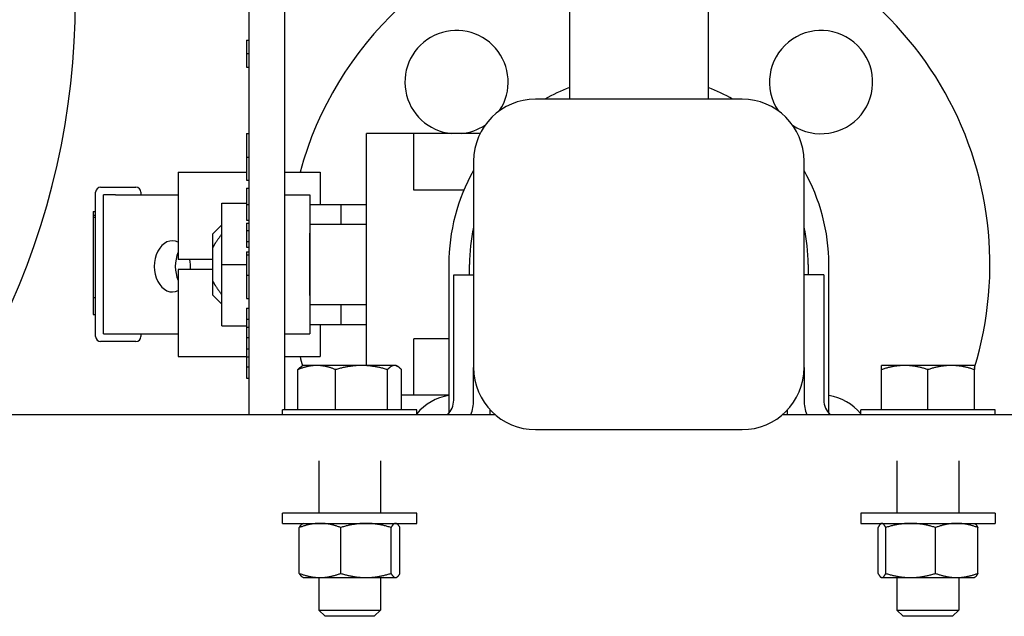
# Model space of a CAD drawing. Header units: inches. Extents: x 24 to 1128, y -69 to 748.
# Tile 248 of 256: x 394.07 to 400.03, y 187.14 to 190.75. Entities that reach past the tile are written whole.
import ezdxf

# ---------------------------------------------------------------- set-up
doc = ezdxf.new("R2010")
doc.units = ezdxf.units.IN
doc.header["$LTSCALE"] = 32
doc.header["$MEASUREMENT"] = 0
doc.layers.add('Visible (ANSI)', color=7, linetype='Continuous', lineweight=30)

msp = doc.modelspace()

# ---------------------------------------------------------------- linework, layer by layer
at = {"layer": 'Visible (ANSI)'}
for p, q in [((397.39563, 194.69586), (397.39563, 190.26867)), ((398.23563, 194.69586), (398.23563, 190.26867)), ((395.45703, 188.35867), (395.45703, 191.08167)), ((395.67063, 191.08167), (395.67063, 188.38867)), ((395.44203, 190.62568), (395.44203, 190.54423)), ((395.44203, 190.62568), (395.45703, 190.62568)), ((395.44203, 190.54423), (395.44203, 190.46141)), ((395.44203, 190.54423), (395.45703, 190.54423)), ((395.44203, 190.46141), (395.45703, 190.46141)), ((398.44063, 190.26867), (397.19063, 190.26867)), ((395.44203, 190.06125), (395.44203, 189.91807)), ((395.44203, 190.06125), (395.45703, 190.06125)), ((396.16763, 188.65667), (396.16763, 190.06067)), ((396.45363, 190.06067), (396.16763, 190.06067)), ((396.85487, 190.06067), (396.45363, 190.06067)), ((396.45363, 189.71867), (396.45363, 190.06067)), ((395.44203, 189.91807), (395.44203, 189.77759)), ((395.44203, 189.91807), (395.45703, 189.91807)), ((396.81563, 189.89367), (396.81563, 188.64367)), ((398.81563, 188.64367), (398.81563, 189.89367)), ((395.02831, 189.82702), (395.02831, 189.29867)), ((395.02831, 189.82702), (395.44203, 189.82702)), ((395.67063, 189.82702), (395.88653, 189.82702)), ((395.88653, 189.82702), (395.88653, 189.63167)), ((395.44203, 189.77759), (395.45703, 189.77759)), ((394.52833, 188.83167), (394.52833, 189.70567)), ((394.55833, 189.73567), (394.77163, 189.73567)), ((394.64856, 189.68867), (394.57533, 189.68867)), ((394.57533, 188.84867), (394.57533, 189.68867)), ((394.64856, 189.68867), (395.02831, 189.68867)), ((394.80163, 189.70567), (394.80163, 189.68867)), ((395.44203, 189.72951), (395.45703, 189.72951)), ((395.44203, 189.72951), (395.44203, 189.63186)), ((395.67063, 189.68867), (395.82463, 189.68867)), ((395.82463, 189.68867), (395.82463, 188.84867)), ((396.75733, 189.71867), (396.45363, 189.71867)), ((395.29183, 189.64017), (395.44203, 189.64017)), ((395.29183, 189.26867), (395.29183, 189.64017)), ((395.44203, 189.63186), (395.45703, 189.63186)), ((395.44203, 189.63186), (395.44203, 189.53721)), ((395.82463, 189.63167), (396.01164, 189.63167)), ((396.01164, 189.63167), (396.01164, 189.51242)), ((396.01164, 189.63167), (396.16763, 189.63167)), ((394.51333, 189.58866), (394.52833, 189.58866)), ((394.51333, 189.58866), (394.51333, 189.56611)), ((394.51333, 189.56611), (394.52833, 189.56611)), ((394.51333, 189.56611), (394.51333, 189.55467)), ((394.51333, 189.55467), (394.52833, 189.55467)), ((394.51333, 189.55467), (394.51333, 189.06867)), ((395.23563, 189.45242), (395.29183, 189.50862)), ((395.44203, 189.53721), (395.45703, 189.53721)), ((395.44203, 189.51798), (395.45703, 189.51798)), ((395.44203, 189.51798), (395.44203, 189.47471)), ((395.82463, 189.51242), (396.16763, 189.51242)), ((395.23563, 189.45242), (395.23563, 189.36814)), ((395.44203, 189.47471), (395.45703, 189.47471)), ((395.44203, 189.47471), (395.44203, 189.4074)), ((395.82463, 189.4572), (395.82563, 189.4572)), ((395.82563, 189.08014), (395.82563, 189.4572)), ((395.44203, 189.4074), (395.44203, 189.37375)), ((395.44203, 189.4074), (395.45703, 189.4074)), ((395.23563, 189.36814), (395.23563, 189.1692)), ((395.44203, 189.37375), (395.45703, 189.37375)), ((395.44203, 189.3449), (395.44203, 189.34467)), ((395.44203, 189.3449), (395.45703, 189.3449)), ((395.44203, 189.34467), (395.44203, 189.32567)), ((395.44203, 189.34467), (395.45703, 189.34467)), ((395.44203, 189.32567), (395.44203, 189.2042)), ((395.44203, 189.32567), (395.45703, 189.32567)), ((395.23563, 189.29867), (395.02831, 189.29867)), ((395.29183, 189.26867), (395.44203, 189.26867)), ((395.29183, 188.89717), (395.29183, 189.26867)), ((396.66563, 189.26867), (396.66563, 188.3668)), ((396.79063, 189.20617), (396.79063, 189.26867)), ((398.84063, 189.26867), (398.84063, 189.20617)), ((398.96563, 188.3668), (398.96563, 189.26867)), ((395.23563, 189.23867), (395.02831, 189.23867)), ((395.02831, 189.23867), (395.02831, 188.71032)), ((395.44203, 189.2042), (395.44203, 189.06125)), ((395.44203, 189.2042), (395.45703, 189.2042)), ((396.69563, 189.20617), (396.81563, 189.20617)), ((396.69563, 188.44617), (396.69563, 189.20617)), ((398.93563, 189.20617), (398.81563, 189.20617)), ((398.93563, 189.20617), (398.93563, 188.44617)), ((395.23563, 189.1692), (395.23563, 189.08492)), ((395.23563, 189.08492), (395.29183, 189.02872)), ((394.51333, 189.06867), (394.52833, 189.06867)), ((394.51333, 189.06867), (394.51333, 188.96457)), ((395.44203, 189.06125), (395.45703, 189.06125)), ((395.82563, 189.08014), (395.82463, 189.08014)), ((395.82463, 189.02492), (396.16763, 189.02492)), ((396.01164, 189.02492), (396.01164, 188.90567)), ((394.51333, 188.96457), (394.52833, 188.96457)), ((395.44203, 189.00355), (395.45703, 189.00355)), ((395.44203, 189.00355), (395.44203, 188.93625)), ((395.44203, 188.93625), (395.44203, 188.88772)), ((395.44203, 188.93625), (395.45703, 188.93625)), ((395.82463, 188.90567), (396.01164, 188.90567)), ((395.88653, 188.90567), (395.88653, 188.71032)), ((396.01164, 188.90567), (396.16763, 188.90567)), ((394.57533, 188.84867), (394.64856, 188.84867)), ((394.64856, 188.84867), (395.02831, 188.84867)), ((394.80163, 188.84867), (394.80163, 188.83167)), ((395.29183, 188.89717), (395.44203, 188.89717)), ((395.44203, 188.88772), (395.45703, 188.88772)), ((395.44203, 188.88772), (395.44203, 188.82567)), ((395.67063, 188.84867), (395.82463, 188.84867)), ((394.77163, 188.80167), (394.55833, 188.80167)), ((395.44203, 188.82567), (395.45703, 188.82567)), ((395.44203, 188.82567), (395.44203, 188.75836)), ((396.66563, 188.81867), (396.45363, 188.81867)), ((396.45363, 188.47667), (396.45363, 188.81867)), ((395.44203, 188.75836), (395.44203, 188.70878)), ((395.44203, 188.75836), (395.45703, 188.75836)), ((395.02831, 188.71032), (395.44203, 188.71032)), ((395.44203, 188.70878), (395.45703, 188.70878)), ((395.44203, 188.70878), (395.44203, 188.64778)), ((395.67063, 188.71032), (395.88653, 188.71032)), ((395.44203, 188.64778), (395.45703, 188.64778)), ((395.44203, 188.64778), (395.44203, 188.58048)), ((395.75203, 188.38867), (395.75203, 188.63158)), ((395.78463, 188.65667), (395.77454, 188.65085)), ((395.86648, 188.65667), (395.78463, 188.65667)), ((396.13774, 188.65667), (395.86648, 188.65667)), ((395.98094, 188.38867), (395.98094, 188.63158)), ((396.33689, 188.65667), (396.13774, 188.65667)), ((396.29454, 188.38867), (396.29454, 188.63158)), ((396.34663, 188.65667), (396.33689, 188.65667)), ((396.34663, 188.65667), (396.35672, 188.65085)), ((396.37924, 188.38867), (396.37924, 188.63158)), ((396.81563, 188.44617), (396.81563, 188.64367)), ((398.81563, 188.64367), (398.81563, 188.44617)), ((399.42513, 188.65667), (399.28463, 188.65667)), ((399.28463, 188.38867), (399.28463, 188.63158)), ((399.70613, 188.65667), (399.42513, 188.65667)), ((399.56563, 188.38867), (399.56563, 188.63158)), ((399.84663, 188.65667), (399.70613, 188.65667)), ((399.84663, 188.38867), (399.84663, 188.63158)), ((395.44203, 188.58048), (395.45703, 188.58048)), ((396.45363, 188.47667), (396.37924, 188.47667)), ((396.66563, 188.47667), (396.45363, 188.47667)), ((396.47188, 188.38867), (395.65938, 188.38867)), ((395.65938, 188.35867), (395.65938, 188.38867)), ((395.86648, 188.38867), (395.75203, 188.38867)), ((395.78463, 188.38867), (395.78463, 188.38867)), ((395.98094, 188.38867), (395.86648, 188.38867)), ((396.13774, 188.38867), (395.98094, 188.38867)), ((396.29454, 188.38867), (396.13774, 188.38867)), ((396.33689, 188.38867), (396.29454, 188.38867)), ((396.37924, 188.38867), (396.33689, 188.38867)), ((396.34663, 188.38867), (396.34663, 188.38867)), ((396.47188, 188.35867), (396.47188, 188.38867)), ((396.91476, 188.38966), (396.91476, 188.35867)), ((398.7165, 188.35867), (398.7165, 188.38966)), ((399.97188, 188.38867), (399.15938, 188.38867)), ((399.15938, 188.35867), (399.15938, 188.38867)), ((399.42513, 188.38867), (399.28463, 188.38867)), ((399.28463, 188.38867), (399.28463, 188.38867)), ((399.56563, 188.38867), (399.42513, 188.38867)), ((399.70613, 188.38867), (399.56563, 188.38867)), ((399.84663, 188.38867), (399.70613, 188.38867)), ((399.84663, 188.38867), (399.84663, 188.38867)), ((399.97188, 188.35867), (399.97188, 188.38867)), ((396.94691, 188.35867), (384.48354, 188.35867)), ((408.28063, 188.35867), (398.68435, 188.35867)), ((397.19063, 188.26867), (398.44063, 188.26867)), ((395.87813, 188.07905), (395.87813, 187.76367)), ((396.25313, 188.07905), (396.25313, 187.76367)), ((399.37813, 188.07905), (399.37813, 187.76367)), ((399.75313, 188.07905), (399.75313, 187.76367)), ((396.47188, 187.76367), (395.65938, 187.76367)), ((395.65938, 187.70117), (395.65938, 187.76367)), ((396.47188, 187.70117), (396.47188, 187.76367)), ((399.97188, 187.76367), (399.15938, 187.76367)), ((399.15938, 187.76367), (399.15938, 187.70117)), ((399.97188, 187.76367), (399.97188, 187.70117)), ((395.65938, 187.70117), (396.47188, 187.70117)), ((395.76103, 187.39831), (395.76103, 187.67603)), ((395.78413, 187.70117), (395.78016, 187.69887)), ((396.01158, 187.39831), (396.01158, 187.67603)), ((396.31619, 187.39831), (396.31619, 187.67603)), ((396.34713, 187.70117), (396.35111, 187.69887)), ((396.37024, 187.39831), (396.37024, 187.67603)), ((399.15938, 187.70117), (399.97188, 187.70117)), ((399.26395, 187.39831), (399.26395, 187.67603)), ((399.28413, 187.70117), (399.28126, 187.69951)), ((399.31, 187.39831), (399.31, 187.67603)), ((399.61169, 187.39831), (399.61169, 187.67603)), ((399.84713, 187.70117), (399.85, 187.69951)), ((399.86732, 187.39831), (399.86732, 187.67603)), ((395.78413, 187.37317), (395.78016, 187.37546)), ((395.78413, 187.37317), (395.88631, 187.37317)), ((395.87813, 187.37317), (395.87813, 187.17586)), ((395.88631, 187.37317), (396.16389, 187.37317)), ((396.16389, 187.37317), (396.34321, 187.37317)), ((396.25313, 187.37317), (396.25313, 187.17586)), ((396.34321, 187.37317), (396.34713, 187.37317)), ((396.34713, 187.37317), (396.35111, 187.37546)), ((399.28413, 187.37317), (399.28126, 187.37483)), ((399.28413, 187.37317), (399.28697, 187.37317)), ((399.28697, 187.37317), (399.46084, 187.37317)), ((399.37813, 187.37317), (399.37813, 187.17586)), ((399.46084, 187.37317), (399.7395, 187.37317)), ((399.7395, 187.37317), (399.84713, 187.37317)), ((399.75313, 187.37317), (399.75313, 187.17586)), ((399.84713, 187.37317), (399.85, 187.37483)), ((395.87813, 187.17586), (396.25313, 187.17586)), ((395.91647, 187.13867), (395.87813, 187.17586)), ((396.21479, 187.13867), (396.25313, 187.17586)), ((399.37813, 187.17586), (399.75313, 187.17586)), ((399.41647, 187.13867), (399.37813, 187.17586)), ((399.71479, 187.13867), (399.75313, 187.17586)), ((396.21479, 187.13867), (395.91647, 187.13867)), ((399.71479, 187.13867), (399.41647, 187.13867))]:
    msp.add_line(p, q, dxfattribs=at)
for centre, radius, start, end in [((389.90563, 190.85867), 4.5, 326.251011, 69.61247), ((397.81563, 189.26867), 2.125, 101.399399, 164.766525), ((397.81563, 189.26867), 2.125, 342.894485, 78.600601), ((396.71255, 190.37176), 0.3125, 326.44871, 264.548547), ((398.91872, 190.37176), 0.3125, 236.44871, 213.55129), ((397.81563, 189.26867), 1.15, 111.420962, 119.591846), ((397.81563, 189.26867), 1.15, 60.408154, 68.579038), ((397.19063, 189.89367), 0.375, 90, 180), ((398.44063, 189.89367), 0.375, 0, 90), ((396.71255, 190.37176), 0.3125, 275.451453, 303.55129), ((397.81563, 189.26867), 1.15, 150.408154, 180), ((397.81563, 189.26867), 1.15, 0, 29.591846), ((394.55833, 189.70567), 0.03, 90, 180), ((394.77163, 189.70567), 0.03, 0, 90), ((397.81563, 189.26867), 1.025, 167.319617, 180), ((397.81563, 189.26867), 1.025, 0, 12.680383), ((394.55833, 188.83167), 0.03, 180, 270), ((394.77163, 188.83167), 0.03, 270, 0), ((397.81563, 189.26867), 2.125, 195.233475, 196.793069), ((397.19063, 188.64367), 0.375, 180, 270), ((398.44063, 188.64367), 0.375, 270, 0), ((396.71255, 188.16558), 0.3125, 98.634052, 140.364931), ((396.57563, 188.44617), 0.12, 313.183422, 0), ((396.57563, 188.44617), 0.24, 338.618057, 0), ((399.05563, 188.44617), 0.24, 180, 201.381943), ((399.05563, 188.44617), 0.12, 180, 226.816578), ((398.91872, 188.16558), 0.3125, 39.635069, 81.365948)]:
    msp.add_arc(centre, radius, start, end, dxfattribs=at)
for centre, start_param, end_param in [((394.99303, 189.25667), 5.9554122, 9.7525511), ((395.11981, 189.25667), 0.9878397, 2.1537529), ((394.99303, 189.25667), 4.5959973, 4.9867872)]:
    msp.add_ellipse(centre, major_axis=(0, 0.155), ratio=0.7071068, start_param=start_param, end_param=end_param, dxfattribs=at)
for points, weights in [([(395.29183, 189.45226), (395.25538, 189.40462), (395.23563, 189.36814)], [2.45308677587, 2.70285823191, 2.86066542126]), ([(395.23563, 189.1692), (395.25538, 189.13272), (395.29183, 189.08508)], [2.86066542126, 2.70285823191, 2.45308677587]), ([(395.86648, 188.65667), (395.81336, 188.65667), (395.75203, 188.63158)], [1, 1.0379548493, 1]), ([(395.75203, 188.63158), (395.76389, 188.6447), (395.77454, 188.65085)], [1, 1.01949467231, 1.01896332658]), ([(395.98094, 188.63158), (395.9196, 188.65667), (395.86648, 188.65667)], [1, 1.0379548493, 1]), ([(396.13774, 188.65667), (396.06497, 188.65667), (395.98094, 188.63158)], [1, 1.0379548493, 1]), ([(396.29454, 188.63158), (396.21051, 188.65667), (396.13774, 188.65667)], [1, 1.0379548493, 1]), ([(396.33689, 188.65667), (396.31724, 188.65667), (396.29454, 188.63158)], [1, 1.0379548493, 1]), ([(396.37924, 188.63158), (396.35654, 188.65667), (396.33689, 188.65667)], [1, 1.0379548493, 1]), ([(399.28463, 188.63158), (399.28463, 188.65667), (399.28463, 188.65667)], [1, 1.0379548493, 1]), ([(399.42513, 188.65667), (399.35993, 188.65667), (399.28463, 188.63158)], [1, 1.0379548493, 1]), ([(399.56563, 188.63158), (399.49034, 188.65667), (399.42513, 188.65667)], [1, 1.0379548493, 1]), ([(399.70613, 188.65667), (399.64093, 188.65667), (399.56563, 188.63158)], [1, 1.0379548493, 1]), ([(399.84663, 188.63158), (399.77134, 188.65667), (399.70613, 188.65667)], [1, 1.0379548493, 1]), ([(399.84663, 188.65667), (399.84663, 188.65667), (399.84663, 188.63158)], [1, 1.0379548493, 1]), ([(395.88631, 187.70117), (395.82816, 187.70117), (395.76103, 187.67603)], [1, 1.0379548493, 1]), ([(395.76103, 187.67603), (395.77121, 187.69371), (395.78016, 187.69887)], [1, 1.02639704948, 1.01607656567]), ([(396.01158, 187.67603), (395.94445, 187.70117), (395.88631, 187.70117)], [1, 1.0379548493, 1]), ([(396.16389, 187.70117), (396.0932, 187.70117), (396.01158, 187.67603)], [1, 1.0379548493, 1]), ([(396.31619, 187.67603), (396.23457, 187.70117), (396.16389, 187.70117)], [1, 1.0379548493, 1]), ([(396.34321, 187.70117), (396.33067, 187.70117), (396.31619, 187.67603)], [1, 1.0379548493, 1]), ([(396.37024, 187.67603), (396.35576, 187.70117), (396.34321, 187.70117)], [1, 1.0379548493, 1]), ([(399.28697, 187.70117), (399.27629, 187.70117), (399.26395, 187.67603)], [1, 1.0379548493, 1]), ([(399.31, 187.67603), (399.29766, 187.70117), (399.28697, 187.70117)], [1, 1.0379548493, 1]), ([(399.46084, 187.70117), (399.39084, 187.70117), (399.31, 187.67603)], [1, 1.0379548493, 1]), ([(399.61169, 187.67603), (399.53085, 187.70117), (399.46084, 187.70117)], [1, 1.0379548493, 1]), ([(399.7395, 187.70117), (399.68018, 187.70117), (399.61169, 187.67603)], [1, 1.0379548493, 1]), ([(399.86732, 187.67603), (399.79882, 187.70117), (399.7395, 187.70117)], [1, 1.0379548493, 1]), ([(399.85, 187.69951), (399.85808, 187.69485), (399.86732, 187.67603)], [1.01455071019, 1.02814299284, 1]), ([(395.78016, 187.37546), (395.77121, 187.38063), (395.76103, 187.39831)], [1.01607656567, 1.02639704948, 1]), ([(395.76103, 187.39831), (395.82816, 187.37317), (395.88631, 187.37317)], [1, 1.0379548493, 1]), ([(395.88631, 187.37317), (395.94445, 187.37317), (396.01158, 187.39831)], [1, 1.0379548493, 1]), ([(396.01158, 187.39831), (396.0932, 187.37317), (396.16389, 187.37317)], [1, 1.0379548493, 1]), ([(396.16389, 187.37317), (396.23457, 187.37317), (396.31619, 187.39831)], [1, 1.0379548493, 1]), ([(396.31619, 187.39831), (396.33067, 187.37317), (396.34321, 187.37317)], [1, 1.0379548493, 1]), ([(396.34321, 187.37317), (396.35576, 187.37317), (396.37024, 187.39831)], [1, 1.0379548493, 1]), ([(399.26395, 187.39831), (399.27629, 187.37317), (399.28697, 187.37317)], [1, 1.0379548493, 1]), ([(399.28697, 187.37317), (399.29766, 187.37317), (399.31, 187.39831)], [1, 1.0379548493, 1]), ([(399.31, 187.39831), (399.39084, 187.37317), (399.46084, 187.37317)], [1, 1.0379548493, 1]), ([(399.46084, 187.37317), (399.53085, 187.37317), (399.61169, 187.39831)], [1, 1.0379548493, 1]), ([(399.61169, 187.39831), (399.68018, 187.37317), (399.7395, 187.37317)], [1, 1.0379548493, 1]), ([(399.7395, 187.37317), (399.79882, 187.37317), (399.86732, 187.39831)], [1, 1.0379548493, 1]), ([(399.86732, 187.39831), (399.85808, 187.37949), (399.85, 187.37483)], [1, 1.02814299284, 1.01455071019])]:
    msp.add_rational_spline(points, weights, degree=2, dxfattribs=at)

doc.saveas('drawing.dxf')
